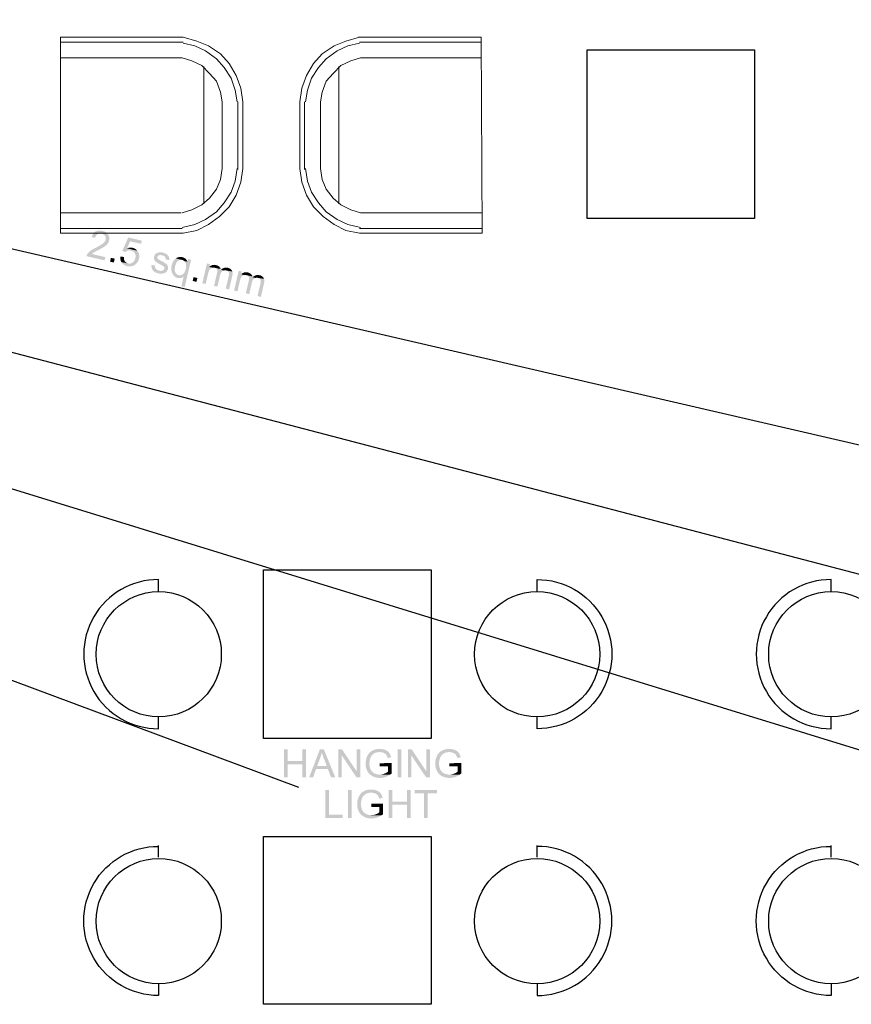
# Model space of a CAD drawing. Header units: millimetres. Extents: x 502444 to 745500, y -417645 to -375189.
# Tile 168 of 208: x 732774 to 735935, y -408023 to -404282. Entities that reach past the tile are written whole.
import ezdxf

# ---------------------------------------------------------------- set-up
doc = ezdxf.new("R2010")
doc.units = ezdxf.units.MM
doc.layers.add('PDF2_Geometry', color=7, linetype='Continuous')
doc.layers.add('PDF2_Solid Fills', color=7, linetype='Continuous')

msp = doc.modelspace()

# ---------------------------------------------------------------- hatches: boundary and pattern name
at = {"layer": 'PDF2_Solid Fills', "lineweight": 25, "transparency": 33554559}
for points in [[(733110.89465, -405100.59953), (733085.13709, -405095.11827), (733086.33726, -405095.42582), (733088.8313, -405096.25656), (733091.11153, -405097.30022), (733093.17701, -405098.55407), (733095.02866, -405100.02084), (733096.66467, -405101.6987), (733098.08867, -405103.58766), (733099.29611, -405105.75505), (733100.19418, -405108.01343), (733100.76196, -405110.33369), (733100.99763, -405112.71308), (733100.90391, -405115.15345), (733100.47807, -405117.65295), (733099.92576, -405119.55192), (733099.075, -405121.6083), (733097.96674, -405123.64194), (733096.60188, -405125.65465), (733094.98044, -405127.64278), (733093.10148, -405129.61), (733090.96503, -405131.55355), (733089.69116, -405132.60631), (733088.26626, -405133.70183), (733086.69485, -405134.83466), (733084.97786, -405136.00571), (733083.11529, -405137.21315), (733081.10713, -405138.45881), (733078.95248, -405139.74268), (733076.65315, -405141.06295), (733074.20733, -405142.42144), (733071.61502, -405143.81814), (733068.87711, -405145.25124), (733065.99363, -405146.72256), (733062.96547, -405148.23118), (733061.99915, -405148.70796), (733059.33222, -405150.05371), (733056.79541, -405151.37853), (733054.38781, -405152.68243), (733052.11032, -405153.96448), (733049.96113, -405155.22652), (733047.94296, -405156.46763), (733046.054, -405157.6869), (733044.29425, -405158.88524), (733042.6637, -405160.06265), (733041.23515, -405161.14635), (733039.17877, -405162.83058), (733037.26433, -405164.55758), (733035.49093, -405166.32825), (733033.85856, -405168.14169), (733032.36905, -405169.99971), (733031.01966, -405171.89868), (733030.08428, -405173.39911), (733028.96692, -405175.62019), (733028.09523, -405177.95409), (733027.46922, -405180.399), (733096.05958, -405196.40057), (733098.91668, -405184.156), (733048.02303, -405172.28266), (733049.01665, -405171.31361), (733050.84282, -405169.70126), (733052.8437, -405168.13168), (733055.0211, -405166.60213), (733055.03748, -405166.59121), (733056.20307, -405165.86329), (733057.66983, -405165.00252), (733059.43686, -405164.00618), (733061.50417, -405162.87608), (733063.87356, -405161.61222), (733066.5423, -405160.21461), (733069.51132, -405158.68142), (733072.78242, -405157.01448), (733075.58674, -405155.57046), (733078.37014, -405154.11189), (733081.00431, -405152.70699), (733083.49108, -405151.35396), (733085.82862, -405150.0528), (733088.01694, -405148.80441), (733090.05512, -405147.60789), (733091.94591, -405146.46323), (733093.68655, -405145.37226), (733095.27888, -405144.33224), (733096.7229, -405143.34499), (733097.3198, -405142.91643), (733099.56089, -405141.22128), (733101.62455, -405139.51976), (733103.51078, -405137.81005), (733105.21867, -405136.09397), (733106.74913, -405134.37152), (733108.10125, -405132.64088), (733108.3542, -405132.29057), (733109.75909, -405130.15139), (733110.97745, -405127.95215), (733112.00746, -405125.69195), (733112.85094, -405123.3717), (733113.50789, -405120.99139), (733113.83637, -405119.41907), (733114.19669, -405116.92048), (733114.34956, -405114.46374), (733114.29314, -405112.04794), (733114.03018, -405109.67582), (733113.55885, -405107.34374), (733112.87824, -405105.05442), (733111.99109, -405102.80605)], [(733087.88045, -405084.63891), (733086.35455, -405084.30498), (733083.62938, -405083.82091), (733080.97975, -405083.49972), (733078.40654, -405083.34139), (733075.90976, -405083.34503), (733073.48942, -405083.51154), (733071.1446, -405083.84093), (733068.8753, -405084.33227), (733066.68243, -405084.98649), (733064.56599, -405085.8045), (733062.52599, -405086.78356), (733061.516, -405087.35225), (733059.60884, -405088.58971), (733057.80723, -405089.98278), (733056.11116, -405091.53416), (733054.51974, -405093.24205), (733053.03387, -405095.10735), (733051.65355, -405097.12916), (733050.37786, -405099.30747), (733049.20864, -405101.64501), (733048.14314, -405104.13724), (733047.1841, -405106.78779), (733059.96552, -405111.18809), (733060.71892, -405108.54299), (733061.6634, -405106.08808), (733062.78986, -405103.85972), (733064.09921, -405101.85611), (733065.59236, -405100.07998), (733067.2675, -405098.5295), (733069.12552, -405097.20377), (733070.68236, -405096.33572), (733072.82974, -405095.43492), (733075.08175, -405094.81255), (733077.4384, -405094.46951), (733079.89969, -405094.40673), (733082.46562, -405094.62329), (733085.13709, -405095.11827), (733110.89465, -405100.59953), (733109.58985, -405098.43487), (733108.63627, -405097.07093), (733107.19953, -405095.29388), (733105.62085, -405093.63513), (733103.90022, -405092.09557), (733102.03674, -405090.67339), (733100.03222, -405089.37132), (733097.88576, -405088.18754), (733095.59735, -405087.12204), (733093.167, -405086.17665), (733090.5947, -405085.34773)], [(733237.79802, -405121.55462), (733186.19647, -405109.51659), (733163.70819, -405160.46483), (733175.30765, -405164.81235), (733176.15386, -405164.0271), (733178.05374, -405162.53668), (733180.1265, -405161.25918), (733182.37396, -405160.19277), (733184.79521, -405159.33928), (733186.70874, -405158.88251), (733189.09724, -405158.56222), (733191.53396, -405158.50308), (733194.01891, -405158.7069), (733196.55299, -405159.17186), (733224.50068, -405165.55938), (733223.31417, -405163.47388), (733222.26232, -405161.86426), (733220.79374, -405159.89523), (733181.4495, -405150.64788), (733193.54849, -405124.06777), (733234.9573, -405133.72822)], [(733202.57655, -405148.7107), (733200.76129, -405148.34128), (733198.401, -405148.01826), (733196.02706, -405147.86903), (733193.63584, -405147.89542), (733191.22914, -405148.09651), (733188.80789, -405148.4723), (733186.37026, -405149.02279), (733183.91807, -405149.74798), (733181.4495, -405150.64788), (733220.79374, -405159.89523), (733219.21414, -405158.07179), (733217.52354, -405156.39392), (733215.72193, -405154.85982), (733213.8084, -405153.47131), (733211.78387, -405152.22929), (733209.64924, -405151.13104), (733207.40268, -405150.17928), (733205.04512, -405149.37219)], [(733116.8709, -405201.25582), (733120.25665, -405186.74649), (733134.7678, -405190.13133), (733131.38204, -405204.64066)], [(733169.98198, -405183.79476), (733156.33979, -405181.80572), (733156.3034, -405182.08778), (733156.05681, -405184.69739), (733155.98493, -405187.24148), (733156.08775, -405189.71915), (733156.36527, -405192.13221), (733156.81749, -405194.47885), (733157.44442, -405196.75816), (733158.24604, -405198.97287), (733159.22146, -405201.12115), (733160.37249, -405203.20392), (733185.36845, -405208.05644), (733185.33115, -405208.04734), (733182.88715, -405207.32851), (733180.63149, -405206.36583), (733178.56419, -405205.15749), (733176.68706, -405203.70437), (733174.99919, -405202.00649), (733173.50058, -405200.06384), (733172.42507, -405198.32047), (733171.48878, -405196.31049), (733170.76359, -405194.13582), (733170.2504, -405191.79737), (733169.94922, -405189.29331), (733169.86005, -405186.62729)], [(733224.50068, -405165.55938), (733196.55299, -405159.17186), (733197.85688, -405159.50579), (733200.31271, -405160.3147), (733202.58292, -405161.31741), (733204.6666, -405162.51302), (733206.56648, -405163.89972), (733208.28074, -405165.48113), (733209.80847, -405167.25362), (733211.15058, -405169.21993), (733212.10688, -405171.01244), (733212.95583, -405173.10977), (733213.57456, -405175.30991), (733213.96491, -405177.61106), (733214.12414, -405180.01502), (733214.05408, -405182.51999), (733213.75381, -405185.12868), (733213.22425, -405187.83747), (733212.95674, -405188.91843), (733212.18514, -405191.49437), (733211.26158, -405193.90016), (733210.1879, -405196.13488), (733208.96317, -405198.19945), (733207.58921, -405200.09296), (733206.0633, -405201.81723), (733204.38726, -405203.37043), (733202.56017, -405204.75349), (733201.5975, -405205.3795), (733199.411, -405206.5833), (733197.17991, -405207.51504), (733194.90515, -405208.17108), (733192.58672, -405208.55324), (733190.2237, -405208.66152), (733187.81792, -405208.49592), (733185.36845, -405208.05644), (733160.37249, -405203.20392), (733161.69913, -405205.22118), (733162.39247, -405206.16657), (733163.86743, -405207.94907), (733165.47159, -405209.61146), (733167.20405, -405211.15102), (733169.06389, -405212.57047), (733171.05203, -405213.86799), (733173.17028, -405215.04359), (733175.41593, -405216.09817), (733177.79077, -405217.03082), (733180.29301, -405217.84245), (733182.92445, -405218.53034), (733183.61416, -405218.68684), (733186.18009, -405219.16909), (733188.69688, -405219.4912), (733191.16454, -405219.6477), (733193.58215, -405219.64406), (733195.95063, -405219.47664), (733198.26998, -405219.14816), (733200.53837, -405218.655), (733202.75853, -405218.00078), (733204.92865, -405217.18368), (733207.05055, -405216.20463), (733209.12149, -405215.06269), (733211.14421, -405213.75789), (733213.11688, -405212.29113), (733214.97581, -405210.73337), (733216.72374, -405209.0728), (733218.35064, -405207.31759), (733219.85744, -405205.46776), (733221.24141, -405203.5233), (733222.50618, -405201.48329), (733223.6481, -405199.34775), (733224.67083, -405197.11848), (733225.57073, -405194.79368), (733226.35052, -405192.37334), (733227.00929, -405189.85927), (733227.16124, -405189.18776), (733227.64713, -405186.59727), (733227.96651, -405184.05864), (733228.11937, -405181.56914), (733228.1039, -405179.12969), (733227.92192, -405176.7421), (733227.57252, -405174.40456), (733227.05569, -405172.11706), (733226.37054, -405169.88143), (733225.51886, -405167.69493)], [(733290.56424, -405171.58567), (733288.86363, -405173.31904), (733288.658, -405173.5538), (733287.19851, -405175.4746), (733285.99289, -405177.541), (733285.04204, -405179.7557), (733284.34778, -405182.1169), (733284.09756, -405183.34254), (733283.82823, -405185.76288), (733283.86189, -405188.14956), (733284.19674, -405190.50439), (733284.83367, -405192.82738), (733285.41328, -405194.3733), (733286.47514, -405196.44606), (733287.82361, -405198.38962), (733289.45689, -405200.20488), (733291.37679, -405201.89093), (733292.04557, -405202.41685), (733293.40315, -405203.40683), (733294.99093, -405204.47687), (733296.808, -405205.62517), (733298.85438, -405206.85536), (733301.13005, -405208.16563), (733303.63592, -405209.55505), (733306.37018, -405211.02363), (733309.33465, -405212.5732), (733311.8842, -405213.90803), (733314.67851, -405215.43849), (733317.02334, -405216.80516), (733318.91594, -405218.00896), (733320.35995, -405219.0508), (733321.35084, -405219.92886), (733322.23708, -405220.99527), (733323.32715, -405223.04346), (733323.75389, -405225.24452), (733323.51732, -405227.59844), (733323.39812, -405228.0634), (733322.54918, -405230.17165), (733321.25348, -405232.0233), (733319.51101, -405233.61927), (733317.32178, -405234.95956), (733315.67122, -405235.65382), (733313.65032, -405236.16337), (733311.41833, -405236.40722), (733308.97524, -405236.38174), (733306.32105, -405236.08966), (733303.45485, -405235.53098), (733328.68284, -405241.9185), (733330.45443, -405240.4117), (733331.1869, -405239.68742), (733332.81289, -405237.83577), (733334.2005, -405235.8722), (733335.3488, -405233.7958), (733336.25688, -405231.60839), (733336.92657, -405229.30815), (733337.36514, -405226.96242), (733337.5726, -405224.47019), (733337.48525, -405222.09534), (733337.10309, -405219.83878), (733336.42612, -405217.6996), (733335.83651, -405216.36204), (733334.67365, -405214.31385), (733333.2542, -405212.4076), (733331.57634, -405210.64693), (733329.64188, -405209.0264), (733329.25881, -405208.7516), (733327.90669, -405207.82896), (733326.32983, -405206.8126), (733324.52549, -405205.70161), (733322.49641, -405204.4978), (733320.23894, -405203.19937), (733317.75763, -405201.80813), (733315.04794, -405200.32316), (733312.11349, -405198.74357), (733309.08625, -405197.10028), (733306.35108, -405195.59803), (733304.1946, -405194.39059), (733302.61774, -405193.47887), (733301.61866, -405192.86195), (733300.39667, -405191.92384), (733298.66603, -405190.16955), (733297.52683, -405188.32608), (733297.46587, -405188.1896), (733296.84349, -405185.87753), (733297.01091, -405183.50359), (733297.34394, -405182.42354), (733298.43855, -405180.50637), (733300.10641, -405178.89311), (733302.3475, -405177.58467), (733303.3211, -405177.20524), (733305.21005, -405176.76303), (733307.37654, -405176.58105), (733309.82418, -405176.66112), (733312.54934, -405177.00233), (733315.55384, -405177.6056)], [(733317.07793, -405166.91605), (733315.38187, -405166.553), (733312.91694, -405166.14627), (733310.49205, -405165.89241), (733308.10537, -405165.79141), (733305.75964, -405165.84236), (733303.52491, -405166.04163), (733300.98082, -405166.43289), (733298.72062, -405166.98429), (733296.74431, -405167.69493), (733296.67607, -405167.72313), (733294.46955, -405168.78772), (733292.43228, -405170.07433), (733290.56424, -405171.58567), (733315.55384, -405177.6056), (733316.18441, -405177.75846), (733318.81312, -405178.55372), (733321.14156, -405179.53095), (733323.17064, -405180.69017), (733324.90219, -405182.03046), (733326.33256, -405183.55273), (733327.04957, -405184.56454), (733328.11506, -405186.59727), (733328.81205, -405188.80651), (733329.14143, -405191.19046), (733329.10231, -405193.75093), (733341.95743, -405194.95837), (733342.00838, -405194.02663), (733342.03932, -405191.33059), (733341.88372, -405188.80378), (733341.54069, -405186.44986), (733341.01113, -405184.26791), (733340.29322, -405182.25702), (733340.14217, -405181.91672), (733339.10488, -405180.00956), (733337.77733, -405178.17429), (733336.15952, -405176.40908), (733334.25327, -405174.71756), (733332.05585, -405173.09703), (733330.75105, -405172.26264), (733328.77565, -405171.14255), (733326.67832, -405170.11436), (733324.45998, -405169.17716), (733322.11971, -405168.33186), (733319.65933, -405167.57755)], [(733367.42382, -405188.91752), (733365.4475, -405190.45071), (733363.56855, -405192.1768), (733361.78605, -405194.09578), (733360.10182, -405196.20676), (733359.56316, -405196.93832), (733358.20194, -405198.94557), (733356.93717, -405201.04472), (733355.76977, -405203.23759), (733354.70154, -405205.52326), (733353.72885, -405207.90175), (733352.85444, -405210.37305), (733352.07647, -405212.93716), (733351.39677, -405215.59499), (733350.85083, -405218.14545), (733350.37131, -405220.93703), (733350.03009, -405223.6622), (733349.82719, -405226.31821), (733349.76349, -405228.90688), (733349.83811, -405231.4264), (733350.05284, -405233.87768), (733350.4068, -405236.26163), (733350.89905, -405238.57825), (733351.52962, -405240.82571), (733352.3003, -405243.00493), (733353.2093, -405245.11591), (733354.25751, -405247.15773), (733355.29025, -405248.92749), (733356.75246, -405251.11945), (733358.32205, -405253.14126), (733359.99991, -405254.99382), (733361.78605, -405256.67714), (733363.67956, -405258.1894), (733365.68135, -405259.53333), (733367.79141, -405260.70802), (733370.00885, -405261.71255), (733372.33457, -405262.54693), (733374.76856, -405263.21298), (733376.70483, -405263.58877), (733379.22981, -405263.85355), (733381.75571, -405263.86174), (733384.2816, -405263.61425), (733386.80931, -405263.11107), (733387.85297, -405262.82445), (733390.37886, -405261.95004), (733392.6973, -405260.87271), (733394.80737, -405259.59156), (733396.70907, -405258.1066), (733378.27442, -405252.98566), (733376.02423, -405252.31598), (733373.82862, -405251.34147), (733371.80136, -405250.08853), (733369.94516, -405248.55807), (733368.25728, -405246.74827), (733366.74139, -405244.66005), (733365.39382, -405242.29339), (733365.05716, -405241.60095), (733364.27282, -405239.64102), (733363.66409, -405237.54642), (733363.23462, -405235.31897), (733362.98166, -405232.95777), (733362.90523, -405230.46282), (733363.00714, -405227.8341), (733363.28648, -405225.07164), (733363.74325, -405222.17451), (733364.37655, -405219.14452), (733364.70502, -405217.79332), (733365.52757, -405214.82066), (733366.43839, -405212.05456), (733367.43928, -405209.49499), (733368.52935, -405207.14289), (733369.70858, -405204.99825), (733370.97699, -405203.06015), (733372.33457, -405201.32861), (733373.78131, -405199.80452), (733375.31723, -405198.48789), (733376.85406, -405197.3951), (733379.10516, -405196.10576), (733381.3963, -405195.15582), (733383.72747, -405194.54619), (733386.1005, -405194.27504), (733388.51356, -405194.34328), (733390.96757, -405194.75091)], [(733392.11041, -405184.41987), (733389.66914, -405183.94126), (733387.1296, -405183.64099), (733384.60644, -405183.54454), (733382.09965, -405183.65373), (733379.61106, -405183.96582), (733377.13977, -405184.48356), (733374.68485, -405185.20602), (733373.9369, -405185.47172), (733371.66943, -405186.42802), (733369.49839, -405187.57632), (733367.42382, -405188.91752), (733390.96757, -405194.75091), (733391.00033, -405194.75911), (733393.30148, -405195.46155), (733395.44339, -405196.45334), (733397.42789, -405197.73176), (733399.25316, -405199.29861), (733411.31211, -405201.28766), (733410.48774, -405199.33319), (733409.32124, -405197.04205), (733408.00461, -405194.92835), (733406.53967, -405192.99298), (733404.92459, -405191.23505), (733403.1621, -405189.65454), (733401.24948, -405188.25238), (733399.18765, -405187.02765), (733396.97749, -405185.98035), (733394.61811, -405185.1114)], [(733425.12354, -405193.91289), (733413.65693, -405191.23777), (733411.31211, -405201.28766), (733399.25316, -405199.29861), (733400.92192, -405201.153), (733402.43145, -405203.29582), (733403.78266, -405205.72526), (733404.37409, -405207.05372), (733405.07927, -405209.06461), (733405.6152, -405211.20288), (733405.98372, -405213.46854), (733406.1848, -405215.8625), (733406.21756, -405218.38202), (733406.08289, -405221.03076), (733405.78081, -405223.80687), (733405.31039, -405226.70946), (733404.67254, -405229.74035), (733404.64161, -405229.87138), (733403.85909, -405232.87224), (733402.97375, -405235.66383), (733401.98651, -405238.24431), (733400.89644, -405240.61552), (733399.70356, -405242.77745), (733398.40877, -405244.72738), (733397.01115, -405246.46802), (733395.51072, -405247.99848), (733393.90838, -405249.31966), (733392.41432, -405250.35058), (733390.13046, -405251.63082), (733387.81749, -405252.57439), (733385.47539, -405253.1822), (733383.10419, -405253.45245), (733380.70386, -405253.38784), (733378.27442, -405252.98566), (733396.70907, -405258.1066), (733388.12048, -405294.91039), (733400.86187, -405297.88304)], [(733287.6389, -405215.34841), (733274.57724, -405214.38937), (733274.57268, -405214.4658), (733274.51536, -405217.16639), (733274.62819, -405219.75416), (733274.91208, -405222.23092), (733275.36703, -405224.59576), (733275.99214, -405226.84686), (733276.78921, -405228.98695), (733277.75735, -405231.01422), (733278.89473, -405232.92957), (733280.20408, -405234.733), (733280.29052, -405234.84218), (733281.62171, -405236.35535), (733283.11941, -405237.78117), (733284.78271, -405239.11782), (733286.61253, -405240.36803), (733288.60886, -405241.52907), (733290.76988, -405242.60366), (733293.09924, -405243.59), (733295.59328, -405244.48807), (733298.25384, -405245.2988), (733301.08091, -405246.02217), (733303.33383, -405246.49259), (733305.84062, -405246.88567), (733308.29827, -405247.12861), (733310.71043, -405247.22233), (733313.07526, -405247.16683), (733315.3937, -405246.96119), (733317.66391, -405246.60633), (733320.11428, -405246.05675), (733322.47821, -405245.30608), (733324.69473, -405244.36524), (733326.76203, -405243.23696), (733328.68284, -405241.9185), (733303.45485, -405235.53098), (733302.98261, -405235.41633), (733300.33024, -405234.64929), (733297.93082, -405233.71663), (733295.78527, -405232.61929), (733293.8954, -405231.35725), (733292.2594, -405229.93234), (733290.87634, -405228.34183), (733289.93823, -405226.96697), (733288.91368, -405224.96427), (733288.17211, -405222.80143), (733287.7117, -405220.47844), (733287.53427, -405217.99349)], [(733496.75753, -405210.6251), (733485.36099, -405207.96636), (733467.82168, -405283.12986), (733480.56307, -405286.10252), (733489.66301, -405247.10496), (733490.09704, -405245.3179), (733490.87136, -405242.46627), (733491.68755, -405239.8603), (733492.5465, -405237.49728), (733493.44912, -405235.37812), (733494.39451, -405233.5028), (733495.38267, -405231.87135), (733496.19612, -405230.74034), (733497.8567, -405228.87322), (733499.70653, -405227.31728), (733501.74381, -405226.07435), (733503.96852, -405225.14261), (733504.81655, -405224.87419), (733507.21687, -405224.33279), (733494.29715, -405221.16997)], [(733519.94734, -405214.24378), (733517.89005, -405213.83069), (733515.36961, -405213.51313), (733512.89923, -405213.41668), (733510.47979, -405213.54134), (733508.11131, -405213.88437), (733505.79288, -405214.44942), (733504.72647, -405214.79336), (733502.39166, -405215.70873), (733500.1815, -405216.80334), (733498.09509, -405218.07812), (733496.13425, -405219.53487), (733494.29715, -405221.16997), (733507.21687, -405224.33279), (733509.63813, -405224.10987), (733512.07849, -405224.20723), (733514.53887, -405224.62396), (733537.55307, -405229.29814), (733536.79421, -405226.9797), (733535.76056, -405224.80959), (733534.45303, -405222.78778), (733532.86979, -405220.9152), (733531.25562, -405219.43023), (733529.4158, -405218.08267), (733527.36487, -405216.89069), (733525.10376, -405215.85431), (733522.63065, -405214.97079)], [(733537.55307, -405229.29814), (733514.53887, -405224.62396), (733516.97469, -405225.3437), (733519.28493, -405226.40464), (733521.18299, -405227.7422), (733522.66795, -405229.35728), (733523.74073, -405231.24806), (733524.13472, -405232.30992), (733524.61333, -405234.3381), (733524.82715, -405236.59193), (733524.77711, -405239.07323), (733524.46137, -405241.7802), (733523.88267, -405244.71464), (733512.48704, -405293.55008), (733525.22842, -405296.52274), (733535.41843, -405252.85373), (733535.91342, -405250.91017), (733536.76964, -405248.17682), (733537.75325, -405245.70006), (733538.86697, -405243.47899), (733540.10899, -405241.51451), (733541.47839, -405239.80662), (733542.977, -405238.35532), (733544.60391, -405237.16062), (733544.92147, -405236.96681), (733547.07248, -405235.86309), (733549.30084, -405235.06966), (733538.11084, -405232.36179), (733538.03714, -405231.76489)], [(733564.40069, -405224.61396), (733562.15049, -405224.17629), (733559.80294, -405223.90969), (733557.48906, -405223.846), (733555.2052, -405223.98339), (733552.95592, -405224.3237), (733550.73848, -405224.86509), (733548.55289, -405225.60939), (733546.39915, -405226.55569), (733544.27907, -405227.70399), (733542.19085, -405229.05429), (733540.13446, -405230.60749), (733538.11084, -405232.36179), (733549.30084, -405235.06966), (733551.60744, -405234.58559), (733553.99139, -405234.4118), (733556.45359, -405234.54828), (733558.99222, -405234.99414), (733581.86902, -405238.59008), (733581.11744, -405236.61741), (733580.16477, -405234.78395), (733578.9919, -405233.06969), (733577.53697, -405231.39001), (733575.87184, -405229.86774), (733573.99744, -405228.50198), (733571.91194, -405227.29362), (733569.61808, -405226.24359), (733567.11402, -405225.35007)], [(733431.15529, -405274.57586), (733434.54104, -405260.06654), (733449.05219, -405263.45229), (733445.66644, -405277.96161)], [(733581.86902, -405238.59008), (733558.99222, -405234.99414), (733559.88211, -405235.22525), (733562.2615, -405236.10695), (733564.35428, -405237.30893), (733566.15862, -405238.83029), (733567.75459, -405240.79204), (733568.84739, -405242.93942), (733569.43246, -405245.26604), (733569.50343, -405246.30788), (733569.45247, -405248.31786), (733569.19497, -405250.7018), (733568.73092, -405253.4579), (733568.06032, -405256.58797), (733557.01136, -405303.93754), (733569.68177, -405306.89291), (733581.72161, -405255.29682), (733582.13471, -405253.36964), (733582.59603, -405250.55622), (733582.85353, -405247.88292), (733582.91086, -405245.34975), (733582.76527, -405242.9567), (733582.41769, -405240.70287)], [(733617.51723, -405238.79663), (733606.12068, -405236.13789), (733588.58138, -405311.3023), (733601.32276, -405314.27496), (733610.42271, -405275.2774), (733610.85673, -405273.48943), (733611.63015, -405270.63871), (733612.44725, -405268.03183), (733613.3062, -405265.66881), (733614.20882, -405263.54965), (733615.15421, -405261.67524), (733616.14145, -405260.04379), (733616.95582, -405258.91187), (733618.61639, -405257.04475), (733620.46623, -405255.48881), (733622.5035, -405254.24588), (733624.72822, -405253.31505), (733625.57534, -405253.04572), (733627.97657, -405252.50432), (733615.05685, -405249.34241)], [(733640.70612, -405242.41531), (733638.64974, -405242.00222), (733636.12931, -405241.68557), (733633.65892, -405241.58912), (733631.23949, -405241.71287), (733628.87101, -405242.05681), (733626.55166, -405242.62095), (733625.48526, -405242.9658), (733623.15135, -405243.88117), (733620.94119, -405244.97487), (733618.85479, -405246.25056), (733616.89394, -405247.7064), (733615.05685, -405249.34241), (733627.97657, -405252.50432), (733630.39692, -405252.28231), (733632.83819, -405252.37967), (733635.29857, -405252.79549), (733658.31185, -405257.47058), (733657.55299, -405255.15123), (733656.51934, -405252.98202), (733655.21181, -405250.96022), (733653.62858, -405249.08764), (733652.01532, -405247.60176), (733650.17549, -405246.25511), (733648.12457, -405245.06313), (733645.86255, -405244.02584), (733643.38943, -405243.14323)], [(733658.31185, -405257.47058), (733635.29857, -405252.79549), (733637.73347, -405253.51523), (733640.04463, -405254.57708), (733641.94268, -405255.91464), (733643.42765, -405257.52882), (733644.50043, -405259.4205), (733644.89441, -405260.48236), (733645.37211, -405262.51054), (733645.58594, -405264.76437), (733645.5359, -405267.24477), (733645.22107, -405269.95264), (733644.64237, -405272.88708), (733633.24673, -405321.72252), (733645.98811, -405324.69518), (733656.17813, -405281.02617), (733656.67312, -405279.08261), (733657.52843, -405276.34926), (733658.51294, -405273.8725), (733659.62666, -405271.65052), (733660.86777, -405269.68695), (733662.23809, -405267.97906), (733663.7367, -405266.52776), (733665.36361, -405265.33306), (733665.68025, -405265.13925), (733667.83217, -405264.03463), (733670.06053, -405263.24119), (733658.87053, -405260.53423), (733658.79683, -405259.93733)], [(733685.15947, -405252.7864), (733682.90928, -405252.34782), (733680.56173, -405252.08213), (733678.24784, -405252.01753), (733675.96489, -405252.15583), (733673.7147, -405252.49523), (733671.49727, -405253.03753), (733669.31259, -405253.78183), (733667.15885, -405254.72813), (733665.03786, -405255.87643), (733662.94963, -405257.22673), (733660.89325, -405258.77902), (733658.87053, -405260.53423), (733670.06053, -405263.24119), (733672.36713, -405262.75803), (733674.75018, -405262.58424), (733677.21237, -405262.72072), (733679.75101, -405263.16658), (733702.6278, -405266.76252), (733701.87622, -405264.78894), (733700.92356, -405262.95639), (733699.75069, -405261.24122), (733698.29575, -405259.56245), (733696.63063, -405258.04018), (733694.75623, -405256.67442), (733692.67073, -405255.46606), (733690.37777, -405254.41603), (733687.87281, -405253.52251)], [(733702.6278, -405266.76252), (733679.75101, -405263.16658), (733680.64089, -405263.39769), (733683.0212, -405264.27939), (733685.11307, -405265.48046), (733686.91741, -405267.00273), (733688.51338, -405268.96448), (733689.60617, -405271.11186), (733690.19215, -405273.43848), (733690.26221, -405274.48032), (733690.21126, -405276.4903), (733689.95375, -405278.87425), (733689.48971, -405281.63034), (733688.81911, -405284.76041), (733677.77014, -405332.10998), (733690.44056, -405335.06535), (733702.4804, -405283.46926), (733702.8935, -405281.54117), (733703.35482, -405278.72866), (733703.61232, -405276.05536), (733703.66964, -405273.52219), (733703.52406, -405271.12915), (733703.17648, -405268.87531)], [(733792.45896, -407054.61965), (733778.35818, -407054.61965), (733778.35818, -407161.16392), (733792.45896, -407161.16392), (733792.45896, -407110.94451), (733847.84571, -407110.94451), (733792.45896, -407098.37146)], [(733861.94649, -407054.61965), (733847.84571, -407054.61965), (733847.84571, -407098.37146), (733792.45896, -407098.37146), (733847.84571, -407110.94451), (733847.84571, -407161.16392), (733861.94649, -407161.16392)], [(733929.83532, -407054.61965), (733914.64448, -407054.61965), (733873.72156, -407161.16392), (733888.69493, -407161.16392), (733900.39811, -407128.89555), (733944.95428, -407128.89555), (733904.46811, -407117.41256), (733916.17039, -407086.16146), (733916.27502, -407085.87621), (733917.15763, -407083.38352), (733917.98928, -407080.88629), (733918.76998, -407078.38497), (733919.50063, -407075.87955), (733920.17942, -407073.36912), (733920.80817, -407070.85461), (733921.38595, -407068.33554), (733921.91279, -407065.81192)], [(733929.83532, -407054.61965), (733921.91279, -407065.81192), (733922.46601, -407067.69951), (733923.11295, -407069.80594), (733923.82541, -407072.03202), (733924.60337, -407074.37821), (733925.44686, -407076.84405), (733926.35494, -407079.42999), (733927.32853, -407082.13559), (733928.36764, -407084.96084), (733929.47227, -407087.90575), (733940.59311, -407117.41256), (733904.46811, -407117.41256), (733944.95428, -407128.89555), (733957.38356, -407161.16392), (733973.44792, -407161.16392)], [(733999.03259, -407054.61965), (733984.56876, -407054.61965), (733984.56876, -407161.16392), (733998.08811, -407161.16392), (733998.08811, -407077.44049)], [(733999.03259, -407054.61965), (733998.08811, -407077.44049), (734054.05629, -407161.16392), (734055.00077, -407138.27074)], [(734068.52103, -407054.61965), (734055.00077, -407054.61965), (734055.00077, -407138.27074), (734054.05629, -407161.16392), (734068.52103, -407161.16392)], [(734142.00668, -407052.80303), (734140.83381, -407052.81167), (734138.3243, -407052.89265), (734135.863, -407053.05825), (734133.44994, -407053.30757), (734131.08419, -407053.64105), (734128.76575, -407054.05915), (734126.49555, -407054.56142), (734124.27356, -407055.14785), (734122.09889, -407055.81845), (734119.97153, -407056.57367), (734117.89241, -407057.4126), (734115.86059, -407058.33615), (734113.877, -407059.34387), (734111.94346, -407060.44485), (734110.01992, -407061.67914), (734108.17645, -407063.01033), (734106.41306, -407064.43796), (734142.07856, -407064.86744), (734143.08127, -407064.8779), (734145.53892, -407064.99938), (734147.9256, -407065.25551), (734150.24039, -407065.64677), (734152.48513, -407066.1727), (734154.65889, -407066.83328), (734156.76167, -407067.629), (734157.85447, -407068.11943), (734160.08009, -407069.27456), (734162.1019, -407070.55161), (734163.91898, -407071.95104), (734165.53042, -407073.47194), (734166.93804, -407075.11477), (734166.97534, -407075.16437), (734168.12273, -407076.80856), (734169.20552, -407078.64475), (734170.22461, -407080.67247), (734171.1791, -407082.89172), (734172.0708, -407085.30297), (734172.89791, -407087.90575), (734185.61836, -407084.41718), (734185.45185, -407083.78206), (734184.72575, -407081.26208), (734183.92503, -407078.86176), (734183.0497, -407076.58109), (734182.09976, -407074.42052), (734181.0743, -407072.37961), (734179.97423, -407070.45834), (734178.79954, -407068.65673), (734177.54934, -407066.97478), (734176.46018, -407065.67953), (734174.92608, -407064.08037), (734173.25914, -407062.57812), (734171.46026, -407061.17141), (734169.52944, -407059.8616), (734167.46487, -407058.64779), (734165.26836, -407057.53043), (734162.93992, -407056.50952), (734162.74338, -407056.43218), (734160.6506, -407055.67059), (734158.50414, -407054.99862), (734156.30581, -407054.41583), (734154.0538, -407053.92312), (734151.74993, -407053.52003), (734149.39327, -407053.20611), (734146.98385, -407052.98228), (734144.52165, -407052.84761)], [(734210.40414, -407161.16392), (734210.40414, -407054.61965), (734224.50492, -407054.61965), (734224.50492, -407161.16392)], [(734263.68264, -407054.61965), (734249.21881, -407054.61965), (734249.21881, -407161.16392), (734262.73816, -407161.16392), (734262.73816, -407077.44049)], [(734263.68264, -407054.61965), (734262.73816, -407077.44049), (734318.70634, -407161.16392), (734319.65082, -407138.27074)], [(734333.17108, -407054.61965), (734319.65082, -407054.61965), (734319.65082, -407138.27074), (734318.70634, -407161.16392), (734333.17108, -407161.16392)], [(734406.65673, -407052.80303), (734405.48386, -407052.81167), (734402.97435, -407052.89265), (734400.51306, -407053.05825), (734398.09999, -407053.30757), (734395.73424, -407053.64105), (734393.41581, -407054.05915), (734391.1456, -407054.56142), (734388.92362, -407055.14785), (734386.74895, -407055.81845), (734384.62159, -407056.57367), (734382.54246, -407057.4126), (734380.51064, -407058.33615), (734378.52706, -407059.34387), (734376.59351, -407060.44485), (734374.66997, -407061.67914), (734372.82651, -407063.01033), (734371.06311, -407064.43796), (734406.72861, -407064.86744), (734407.73132, -407064.8779), (734410.18897, -407064.99938), (734412.57565, -407065.25551), (734414.89045, -407065.64677), (734417.13518, -407066.1727), (734419.30894, -407066.83328), (734421.41173, -407067.629), (734422.50452, -407068.11943), (734424.73015, -407069.27456), (734426.75195, -407070.55161), (734428.56903, -407071.95104), (734430.18047, -407073.47194), (734431.58809, -407075.11477), (734431.6254, -407075.16437), (734432.77279, -407076.80856), (734433.85557, -407078.64475), (734434.87466, -407080.67247), (734435.82915, -407082.89172), (734436.72086, -407085.30297), (734437.54796, -407087.90575), (734450.26841, -407084.41718), (734450.1019, -407083.78206), (734449.3758, -407081.26208), (734448.57509, -407078.86176), (734447.69976, -407076.58109), (734446.74982, -407074.42052), (734445.72436, -407072.37961), (734444.62428, -407070.45834), (734443.4496, -407068.65673), (734442.19939, -407066.97478), (734441.11023, -407065.67953), (734439.57614, -407064.08037), (734437.90919, -407062.57812), (734436.11031, -407061.17141), (734434.1795, -407059.8616), (734432.11493, -407058.64779), (734429.91842, -407057.53043), (734427.58998, -407056.50952), (734427.39343, -407056.43218), (734425.30066, -407055.67059), (734423.15419, -407054.99862), (734420.95587, -407054.41583), (734418.70385, -407053.92312), (734416.39998, -407053.52003), (734414.04333, -407053.20611), (734411.6339, -407052.98228), (734409.1717, -407052.84761)], [(734106.41306, -407064.43796), (734104.73065, -407065.96205), (734103.1274, -407067.58214), (734101.60513, -407069.29912), (734100.16293, -407071.11256), (734098.8008, -407073.022), (734097.51966, -407075.02833), (734096.31768, -407077.13112), (734095.19668, -407079.32991), (734094.38868, -407081.06145), (734093.47332, -407083.20336), (734092.63712, -407085.3703), (734091.88008, -407087.5618), (734091.20311, -407089.77833), (734090.60621, -407092.01942), (734090.08848, -407094.28508), (734089.6499, -407096.57576), (734089.29231, -407098.89102), (734089.01297, -407101.23129), (734088.8137, -407103.59658), (734088.6945, -407105.98599), (734088.65447, -407108.40088), (734088.66812, -407109.80986), (734088.75638, -407112.26796), (734088.92744, -407114.68831), (734089.1813, -407117.07089), (734089.51888, -407119.41617), (734089.93834, -407121.72323), (734090.44061, -407123.99298), (734091.02659, -407126.22452), (734091.69446, -407128.41876), (734092.44604, -407130.57477), (734093.27951, -407132.69348), (734094.19669, -407134.77444), (734095.19668, -407136.81717), (734096.31586, -407138.869), (734097.53786, -407140.86624), (734098.84812, -407142.77977), (734100.24664, -407144.60913), (734101.73343, -407146.35478), (734103.30756, -407148.01626), (734104.96995, -407149.59404), (734106.72061, -407151.08764), (734108.55952, -407152.49709), (734110.48579, -407153.82282), (734112.50123, -407155.06438), (734114.60401, -407156.22177), (734115.88698, -407156.87918), (734117.95428, -407157.85414), (734120.05707, -407158.74357), (734122.19716, -407159.54884), (734124.37365, -407160.26903), (734126.58654, -407160.90459), (734128.83582, -407161.45554), (734131.1215, -407161.92141), (734133.44357, -407162.30312), (734135.80204, -407162.59975), (734138.19691, -407162.8113), (734140.62817, -407162.93868), (734143.09674, -407162.981), (734145.12401, -407162.94869), (734147.4661, -407162.83086), (734149.79636, -407162.62613), (734152.1148, -407162.33451), (734154.4214, -407161.95645), (734156.71618, -407161.49194), (734158.99913, -407160.94008), (734161.26934, -407160.30224), (734163.52772, -407159.57705), (734165.77427, -407158.76586), (734166.95441, -407158.31091), (734169.03355, -407157.44742), (734171.10085, -407156.51022), (734173.15632, -407155.4984), (734175.19996, -407154.41243), (734177.23178, -407153.2523), (734179.25267, -407152.01802), (734181.26174, -407150.70912), (734142.29694, -407150.26236), (734140.38432, -407150.22369), (734138.02858, -407150.06719), (734135.70377, -407149.79103), (734133.40808, -407149.39431), (734131.14243, -407148.87794), (734128.90679, -407148.24146), (734126.70209, -407147.48442), (734124.52651, -407146.60773), (734122.38096, -407145.61139), (734120.67307, -407144.70148), (734118.7004, -407143.47903), (734116.84329, -407142.12964), (734115.10264, -407140.65332), (734113.47755, -407139.05007), (734111.96802, -407137.31944), (734110.57405, -407135.46232), (734109.29654, -407133.47782), (734108.1346, -407131.36639), (734107.6851, -407130.46285), (734106.83162, -407128.54978), (734106.0673, -407126.55254), (734105.39306, -407124.47023), (734104.80981, -407122.30375), (734104.31482, -407120.05264), (734103.91082, -407117.71692), (734103.596, -407115.29658), (734103.37125, -407112.79207), (734103.23659, -407110.20248), (734103.192, -407107.52873), (734103.19746, -407106.67479), (734103.27662, -407104.23443), (734103.4486, -407101.83228), (734103.71338, -407099.46835), (734104.07188, -407097.14264), (734104.5241, -407094.85559), (734105.06822, -407092.60631), (734105.70698, -407090.3957), (734106.43763, -407088.2233), (734107.262, -407086.08912), (734107.58047, -407085.35028), (734108.5941, -407083.25796), (734109.74513, -407081.23206), (734111.03355, -407079.27213), (734112.45937, -407077.37862), (734114.02259, -407075.55062), (734115.40655, -407074.11843), (734117.08077, -407072.6412), (734118.91332, -407071.26861), (734120.90419, -407069.99975), (734123.05338, -407068.83508), (734125.3609, -407067.77413), (734125.87954, -407067.56576), (734127.8968, -407066.84966), (734130.01232, -407066.24412), (734132.22794, -407065.74823), (734134.54182, -407065.36288), (734136.95489, -407065.08764), (734139.46713, -407064.92249), (734142.07856, -407064.86744)], [(734371.06311, -407064.43796), (734369.3807, -407065.96205), (734367.77745, -407067.58214), (734366.25518, -407069.29912), (734364.81298, -407071.11256), (734363.45086, -407073.022), (734362.16972, -407075.02833), (734360.96773, -407077.13112), (734359.84673, -407079.32991), (734359.03874, -407081.06145), (734358.12337, -407083.20336), (734357.28717, -407085.3703), (734356.53013, -407087.5618), (734355.85316, -407089.77833), (734355.25627, -407092.01942), (734354.73853, -407094.28508), (734354.29996, -407096.57576), (734353.94236, -407098.89102), (734353.66302, -407101.23129), (734353.46375, -407103.59658), (734353.34456, -407105.98599), (734353.30452, -407108.40088), (734353.31817, -407109.80986), (734353.40643, -407112.26796), (734353.57749, -407114.68831), (734353.83136, -407117.07089), (734354.16893, -407119.41617), (734354.5884, -407121.72323), (734355.09066, -407123.99298), (734355.67664, -407126.22452), (734356.34451, -407128.41876), (734357.09609, -407130.57477), (734357.92957, -407132.69348), (734358.84675, -407134.77444), (734359.84673, -407136.81717), (734360.96591, -407138.869), (734362.18791, -407140.86624), (734363.49817, -407142.77977), (734364.8967, -407144.60913), (734366.38348, -407146.35478), (734367.95761, -407148.01626), (734369.62001, -407149.59404), (734371.37066, -407151.08764), (734373.20958, -407152.49709), (734375.13584, -407153.82282), (734377.15128, -407155.06438), (734379.25407, -407156.22177), (734380.53703, -407156.87918), (734382.60433, -407157.85414), (734384.70712, -407158.74357), (734386.84722, -407159.54884), (734389.0237, -407160.26903), (734391.23659, -407160.90459), (734393.48587, -407161.45554), (734395.77155, -407161.92141), (734398.09363, -407162.30312), (734400.45209, -407162.59975), (734402.84696, -407162.8113), (734405.27822, -407162.93868), (734407.74679, -407162.981), (734409.77406, -407162.94869), (734412.11615, -407162.83086), (734414.44641, -407162.62613), (734416.76485, -407162.33451), (734419.07146, -407161.95645), (734421.36623, -407161.49194), (734423.64918, -407160.94008), (734425.91939, -407160.30224), (734428.17777, -407159.57705), (734430.42433, -407158.76586), (734431.60447, -407158.31091), (734433.6836, -407157.44742), (734435.7509, -407156.51022), (734437.80637, -407155.4984), (734439.85002, -407154.41243), (734441.88183, -407153.2523), (734443.90273, -407152.01802), (734445.9118, -407150.70912), (734406.94699, -407150.26236), (734405.03437, -407150.22369), (734402.67863, -407150.06719), (734400.35382, -407149.79103), (734398.05814, -407149.39431), (734395.79248, -407148.87794), (734393.55685, -407148.24146), (734391.35215, -407147.48442), (734389.17657, -407146.60773), (734387.03101, -407145.61139), (734385.32312, -407144.70148), (734383.35045, -407143.47903), (734381.49334, -407142.12964), (734379.75269, -407140.65332), (734378.12761, -407139.05007), (734376.61808, -407137.31944), (734375.2241, -407135.46232), (734373.9466, -407133.47782), (734372.78465, -407131.36639), (734372.33516, -407130.46285), (734371.48167, -407128.54978), (734370.71735, -407126.55254), (734370.04311, -407124.47023), (734369.45987, -407122.30375), (734368.96488, -407120.05264), (734368.56088, -407117.71692), (734368.24605, -407115.29658), (734368.02131, -407112.79207), (734367.88664, -407110.20248), (734367.84206, -407107.52873), (734367.84751, -407106.67479), (734367.92668, -407104.23443), (734368.09865, -407101.83228), (734368.36343, -407099.46835), (734368.72193, -407097.14264), (734369.17415, -407094.85559), (734369.71827, -407092.60631), (734370.35703, -407090.3957), (734371.08768, -407088.2233), (734371.91206, -407086.08912), (734372.23052, -407085.35028), (734373.24415, -407083.25796), (734374.39518, -407081.23206), (734375.6836, -407079.27213), (734377.10943, -407077.37862), (734378.67264, -407075.55062), (734380.0566, -407074.11843), (734381.73083, -407072.6412), (734383.56337, -407071.26861), (734385.55515, -407069.99975), (734387.70343, -407068.83508), (734390.01095, -407067.77413), (734390.5305, -407067.56576), (734392.54685, -407066.84966), (734394.66238, -407066.24412), (734396.87799, -407065.74823), (734399.19188, -407065.36288), (734401.60495, -407065.08764), (734404.11719, -407064.92249), (734406.72861, -407064.86744)], [(734187.21706, -407106.80172), (734142.07856, -407106.87451), (734142.07856, -407119.37477), (734173.40654, -407119.37477), (734173.40654, -407139.21567), (734172.70501, -407139.81393), (734171.11814, -407141.02229), (734169.33109, -407142.20653), (734167.34295, -407143.3662), (734165.15462, -407144.50221), (734162.76613, -407145.61366), (734160.17745, -407146.70145), (734158.3722, -407147.39889), (734156.11837, -407148.15866), (734153.85089, -407148.80151), (734151.56885, -407149.32744), (734149.27226, -407149.73644), (734146.9611, -407150.02851), (734144.6363, -407150.20413), (734142.29694, -407150.26236), (734181.26174, -407150.70912), (734183.25807, -407149.32653), (734185.24348, -407147.86931), (734187.21706, -407146.33795)], [(734451.86712, -407106.80172), (734406.72861, -407106.87451), (734406.72861, -407119.37477), (734438.0566, -407119.37477), (734438.0566, -407139.21567), (734437.35506, -407139.81393), (734435.76819, -407141.02229), (734433.98114, -407142.20653), (734431.993, -407143.3662), (734429.80468, -407144.50221), (734427.41618, -407145.61366), (734424.82751, -407146.70145), (734423.02226, -407147.39889), (734420.76843, -407148.15866), (734418.50095, -407148.80151), (734416.21891, -407149.32744), (734413.92231, -407149.73644), (734411.61116, -407150.02851), (734409.28635, -407150.20413), (734406.94699, -407150.26236), (734445.9118, -407150.70912), (734447.90813, -407149.32653), (734449.89354, -407147.86931), (734451.86712, -407146.33795)], [(733949.40644, -407208.76826), (733935.30475, -407208.76826), (733935.30475, -407315.31253), (734001.88605, -407315.31253), (734001.88605, -407302.73948), (733949.40644, -407302.73948)], [(734021.07501, -407315.31253), (734021.07501, -407208.76826), (734035.17579, -407208.76826), (734035.17579, -407315.31253)], [(734109.8252, -407206.95164), (734108.65233, -407206.96028), (734106.14282, -407207.04126), (734103.68153, -407207.20687), (734101.26847, -407207.45618), (734098.90271, -407207.78966), (734096.58428, -407208.20776), (734094.31407, -407208.71003), (734092.09209, -407209.29646), (734089.91741, -407209.96706), (734087.79006, -407210.72228), (734085.71093, -407211.56121), (734083.67911, -407212.48476), (734081.69553, -407213.49248), (734079.76198, -407214.59347), (734077.83844, -407215.82775), (734075.99498, -407217.15894), (734074.23158, -407218.58658), (734109.89708, -407219.01605), (734110.89979, -407219.02652), (734113.35745, -407219.14799), (734115.74412, -407219.40413), (734118.05892, -407219.79539), (734120.30365, -407220.32131), (734122.47741, -407220.9819), (734124.5802, -407221.77761), (734125.67299, -407222.26805), (734127.89862, -407223.42317), (734129.92042, -407224.70022), (734131.7375, -407226.09965), (734133.34894, -407227.62056), (734134.75656, -407229.26339), (734134.79387, -407229.31298), (734135.94126, -407230.95718), (734137.02404, -407232.79336), (734138.04313, -407234.82108), (734138.99762, -407237.04034), (734139.88933, -407239.45158), (734140.71643, -407242.05436), (734153.43688, -407238.56579), (734153.27037, -407237.93068), (734152.54427, -407235.4107), (734151.74356, -407233.01037), (734150.86823, -407230.7297), (734149.91829, -407228.56913), (734148.89283, -407226.52822), (734147.79275, -407224.60696), (734146.61807, -407222.80535), (734145.36786, -407221.12339), (734144.2787, -407219.82814), (734142.74461, -407218.22898), (734141.07766, -407216.72673), (734139.27878, -407215.32002), (734137.34797, -407214.01022), (734135.2834, -407212.79641), (734133.08689, -407211.67904), (734130.75844, -407210.65813), (734130.56191, -407210.58079), (734128.46913, -407209.8192), (734126.32266, -407209.14724), (734124.12434, -407208.56444), (734121.87232, -407208.07173), (734119.56845, -407207.66864), (734117.2118, -407207.35473), (734114.80237, -407207.13089), (734112.34017, -407206.99622)], [(734190.36078, -407208.76826), (734176.26, -407208.76826), (734176.26, -407315.31253), (734190.36078, -407315.31253), (734190.36078, -407265.09312), (734245.74753, -407265.09312), (734190.36078, -407252.52007)], [(734259.84831, -407208.76826), (734245.74753, -407208.76826), (734245.74753, -407252.52007), (734190.36078, -407252.52007), (734245.74753, -407265.09312), (734245.74753, -407315.31253), (734259.84831, -407315.31253)], [(734359.79214, -407208.76826), (734275.33032, -407208.76826), (734275.33032, -407221.34177), (734310.43805, -407221.34177), (734310.43805, -407315.31253), (734324.53883, -407315.31253), (734324.53883, -407221.34177), (734359.79214, -407221.34177)], [(734074.23158, -407218.58658), (734072.54917, -407220.11067), (734070.94592, -407221.73075), (734069.42365, -407223.44774), (734067.98145, -407225.26118), (734066.61933, -407227.17061), (734065.33819, -407229.17695), (734064.1362, -407231.27973), (734063.0152, -407233.47852), (734062.20721, -407235.21006), (734061.29184, -407237.35198), (734060.45564, -407239.51891), (734059.6986, -407241.71041), (734059.02164, -407243.92694), (734058.42474, -407246.16803), (734057.907, -407248.4337), (734057.46843, -407250.72438), (734057.11083, -407253.03963), (734056.8315, -407255.3799), (734056.63223, -407257.7452), (734056.51303, -407260.1346), (734056.47299, -407262.54949), (734056.48664, -407263.95847), (734056.5749, -407266.41658), (734056.74596, -407268.83692), (734056.99983, -407271.2195), (734057.3374, -407273.56478), (734057.75687, -407275.87184), (734058.25914, -407278.1416), (734058.84511, -407280.37314), (734059.51298, -407282.56737), (734060.26456, -407284.72339), (734061.09803, -407286.8421), (734062.01522, -407288.92305), (734063.0152, -407290.96578), (734064.13438, -407293.01761), (734065.35639, -407295.01485), (734066.66664, -407296.92838), (734068.06517, -407298.75774), (734069.55195, -407300.50339), (734071.12608, -407302.16488), (734072.78848, -407303.74265), (734074.53913, -407305.23626), (734076.37805, -407306.6457), (734078.30432, -407307.97143), (734080.31975, -407309.21299), (734082.42254, -407310.37039), (734083.7055, -407311.02779), (734085.7728, -407312.00276), (734087.87559, -407312.89219), (734090.01569, -407313.69745), (734092.19217, -407314.41764), (734094.40506, -407315.05321), (734096.65434, -407315.60416), (734098.94002, -407316.07003), (734101.2621, -407316.45173), (734103.62056, -407316.74836), (734106.01543, -407316.95991), (734108.44669, -407317.0873), (734110.91527, -407317.12961), (734112.94253, -407317.09731), (734115.28462, -407316.97947), (734117.61488, -407316.77475), (734119.93332, -407316.48312), (734122.23993, -407316.10506), (734124.53471, -407315.64055), (734126.81765, -407315.08869), (734129.08786, -407314.45085), (734131.34624, -407313.72566), (734133.59279, -407312.91448), (734134.77294, -407312.45953), (734136.85207, -407311.59603), (734138.91937, -407310.65883), (734140.97484, -407309.64701), (734143.01849, -407308.56104), (734145.0503, -407307.40092), (734147.0712, -407306.16663), (734149.08027, -407304.85774), (734110.11546, -407304.41097), (734108.20284, -407304.3723), (734105.8471, -407304.2158), (734103.5223, -407303.93964), (734101.22661, -407303.54293), (734098.96095, -407303.02656), (734096.72532, -407302.39008), (734094.52062, -407301.63304), (734092.34504, -407300.75635), (734090.19949, -407299.76), (734088.4916, -407298.8501), (734086.51892, -407297.62764), (734084.66181, -407296.27825), (734082.92116, -407294.80194), (734081.29608, -407293.19869), (734079.78655, -407291.46805), (734078.39257, -407289.61093), (734077.11507, -407287.62644), (734075.95312, -407285.515), (734075.50363, -407284.61147), (734074.65014, -407282.6984), (734073.88582, -407280.70116), (734073.21158, -407278.61884), (734072.62833, -407276.45236), (734072.13335, -407274.20126), (734071.72935, -407271.86554), (734071.41452, -407269.44519), (734071.18978, -407266.94068), (734071.05511, -407264.3511), (734071.01052, -407261.67734), (734071.01598, -407260.8234), (734071.09514, -407258.38304), (734071.26712, -407255.98089), (734071.5319, -407253.61696), (734071.8904, -407251.29125), (734072.34262, -407249.00421), (734072.88675, -407246.75492), (734073.5255, -407244.54431), (734074.25615, -407242.37192), (734075.08052, -407240.23774), (734075.39899, -407239.4989), (734076.41262, -407237.40657), (734077.56365, -407235.38067), (734078.85207, -407233.42074), (734080.2779, -407231.52723), (734081.84111, -407229.69923), (734083.22507, -407228.26704), (734084.8993, -407226.78982), (734086.73184, -407225.41722), (734088.72271, -407224.14836), (734090.8719, -407222.98369), (734093.17942, -407221.92274), (734093.69807, -407221.71437), (734095.71532, -407220.99828), (734097.83085, -407220.39274), (734100.04646, -407219.89684), (734102.36035, -407219.5115), (734104.77341, -407219.23625), (734107.28566, -407219.0711), (734109.89708, -407219.01605)], [(734155.03559, -407260.95033), (734109.89708, -407261.02312), (734109.89708, -407273.52338), (734141.22507, -407273.52338), (734141.22507, -407293.36429), (734140.52353, -407293.96255), (734138.93666, -407295.1709), (734137.14961, -407296.35514), (734135.16147, -407297.51481), (734132.97315, -407298.65083), (734130.58465, -407299.76227), (734127.99598, -407300.85006), (734126.19073, -407301.54751), (734123.9369, -407302.30728), (734121.66942, -407302.95012), (734119.38738, -407303.47605), (734117.09078, -407303.88505), (734114.77963, -407304.17713), (734112.45482, -407304.35274), (734110.11546, -407304.41097), (734149.08027, -407304.85774), (734151.0766, -407303.47514), (734153.062, -407302.01793), (734155.03559, -407300.48656)]]:
    msp.add_hatch(color=1, dxfattribs=at).paths.add_polyline_path(points)

# ---------------------------------------------------------------- linework, layer by layer
at = {"layer": 'PDF2_Geometry', "color": 6, "lineweight": 25}
for points in [[(733834.5138, -407199.40353), (721520.61899, -402607.78174), (736394.93927, -407188.22264)], [(739044.81191, -407195.67657), (721520.61899, -402607.78174)], [(741605.23738, -407203.1305), (721744.23693, -402607.78174), (732176.01405, -404016.57479)]]:
    msp.add_lwpolyline(points, dxfattribs=at)
at = {"layer": 'PDF2_Geometry', "color": 9, "lineweight": 20, "true_color": 0xc7c8ca}
for points in [[(733622.07676, -404594.25448), (733614.62282, -404542.07696), (733595.988, -404493.6264), (733569.89924, -404448.90281), (733536.35654, -404411.63316), (733491.63295, -404381.81743), (733446.90937, -404363.1826), (733394.73185, -404348.27474), (732928.86113, -404348.27474), (732928.86113, -405093.66789), (733394.73185, -405093.66789), (733446.90937, -405082.48699), (733491.63295, -405060.1252), (733532.62958, -405030.30947), (733569.89924, -404993.03981), (733595.988, -404948.31622), (733614.62282, -404899.86567), (733622.07676, -404847.68815)], [(734061.85871, -404348.27474), (734527.72943, -404348.27474), (734531.4564, -405093.66789), (734065.58568, -405093.66789), (734013.40816, -405082.48699), (733968.68457, -405060.1252), (733927.68795, -405030.30947), (733890.41829, -404993.03981), (733864.32953, -404948.31622), (733845.6947, -404899.86567), (733838.24077, -404847.68815)], [(734065.58568, -404348.27474), (734013.40816, -404363.1826), (733968.68457, -404381.81743), (733923.96098, -404411.63316), (733890.41829, -404448.90281), (733864.32953, -404493.6264), (733845.6947, -404542.07696), (733838.24077, -404594.25448)], [(733599.71496, -404594.25448), (733592.26103, -404549.53089), (733577.35317, -404504.8073), (733551.26441, -404463.81068), (733521.44868, -404430.26799), (733480.45206, -404400.45226), (733439.45543, -404381.81743), (733394.73185, -404370.63653)], [(734065.58568, -404370.63653), (734020.86209, -404381.81743), (733979.86547, -404400.45226), (733938.86884, -404430.26799), (733909.05312, -404463.81068), (733882.96436, -404504.8073), (733868.05649, -404549.53089), (733860.60256, -404594.25448)], [(733391.00488, -405015.40161), (733428.27454, -405004.22071), (733465.54419, -404985.58588), (733495.35992, -404959.49712), (733521.44868, -404925.95443), (733536.35654, -404888.68477), (733543.81048, -404847.68815), (733543.81048, -404594.25448), (733536.35654, -404556.98482), (733521.44868, -404515.9882), (733495.35992, -404486.17247), (733465.54419, -404456.35675), (733428.27454, -404437.72192), (733391.00488, -404426.54102), (732928.86113, -404426.54102)], [(734531.4564, -405015.40161), (734069.31264, -405015.40161), (734032.04299, -405004.22071), (733994.77333, -404985.58588), (733964.9576, -404959.49712), (733938.86884, -404925.95443), (733923.96098, -404888.68477), (733916.50705, -404847.68815), (733916.50705, -404594.25448), (733923.96098, -404556.98482), (733938.86884, -404515.9882), (733964.9576, -404486.17247), (733994.77333, -404456.35675), (734032.04299, -404437.72192), (734069.31264, -404426.54102), (734527.72943, -404426.54102)], [(733472.99813, -404460.08371), (733472.99813, -404981.85892)], [(733987.3194, -404460.08371), (733987.3194, -404981.85892)], [(733391.00488, -405071.30609), (733439.45543, -405060.1252), (733480.45206, -405041.49037), (733521.44868, -405011.67464), (733551.26441, -404978.13195), (733577.35317, -404937.13533), (733592.26103, -404896.1387), (733599.71496, -404847.68815)], [(733860.60256, -404847.68815), (733868.05649, -404896.1387), (733882.96436, -404937.13533), (733909.05312, -404978.13195), (733938.86884, -405011.67464), (733979.86547, -405041.49037), (734020.86209, -405060.1252), (734069.31264, -405071.30609)], [(732928.86113, -405015.40161), (733387.27791, -405015.40161)], [(733391.00488, -405075.03306), (732928.86113, -405075.03306)], [(734065.58568, -405075.03306), (734531.4564, -405075.03306)]]:
    msp.add_lwpolyline(points, dxfattribs=at)
for points in [[(732928.86113, -404366.90957), (733394.73185, -404366.90957)], [(734527.72943, -404366.90957), (734065.58568, -404366.90957)], [(733603.44193, -404594.25448), (733603.44193, -404851.41511)], [(733622.07676, -404851.41511), (733622.07676, -404594.25448)], [(733838.24077, -404851.41511), (733838.24077, -404594.25448)], [(733856.8756, -404594.25448), (733856.8756, -404851.41511)]]:
    msp.add_lwpolyline(points, close=True, dxfattribs=at)
at = {"layer": 'PDF2_Geometry', "color": 253, "lineweight": 25, "true_color": 0xb5af97}
for points in [[(735567.55287, -404396.72529), (735567.55287, -405037.7634), (734930.24173, -405037.7634), (734930.24173, -404396.72529)], [(734337.65418, -406372.01714), (734337.65418, -407013.05525), (733700.34304, -407013.05525), (733700.34304, -406372.01714)], [(734337.65418, -407385.75182), (734337.65418, -408023.06296), (733700.34304, -408023.06296), (733700.34304, -407385.75182)]]:
    msp.add_lwpolyline(points, close=True, dxfattribs=at)
at = {"layer": 'PDF2_Geometry', "color": 252, "lineweight": 25, "true_color": 0x939598}
for points in [[(733301.5577, -406454.01038), (733301.5577, -406409.28679, 1.0042506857), (733301.5577, -406975.78559), (733301.5577, -406931.062)], [(734740.16648, -406454.01038), (734740.16648, -406409.28679, -1.0042506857), (734740.16648, -406975.78559), (734740.16648, -406931.062)], [(735858.2562, -406454.01038), (735858.2562, -406409.28679, 1.0042506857), (735858.2562, -406975.78559), (735858.2562, -406931.062)], [(733301.5577, -407944.79668), (733301.5577, -407989.52027, -1.0042506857), (733301.5577, -407423.02148)], [(734740.16648, -407944.79668), (734740.16648, -407989.52027, 1.0042506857), (734740.16648, -407423.02148)], [(735858.2562, -407944.79668), (735858.2562, -407989.52027, -1.0042506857), (735858.2562, -407423.02148)]]:
    msp.add_lwpolyline(points, format="xyb", dxfattribs=at)
for points in [[(733301.5577, -407464.0181), (733301.5577, -407419.29451)], [(734740.16648, -407464.0181), (734740.16648, -407419.29451)], [(735858.2562, -407464.0181), (735858.2562, -407419.29451)]]:
    msp.add_lwpolyline(points, dxfattribs=at)
for centre in [(733302.11433, -406693.09282), (734740.7231, -406693.09282), (735858.81283, -406693.09282), (733302.11433, -407706.8275), (734740.7231, -407706.8275), (735858.81283, -407706.8275)]:
    msp.add_circle(centre, 237.96983, dxfattribs=at)

doc.saveas('drawing.dxf')
